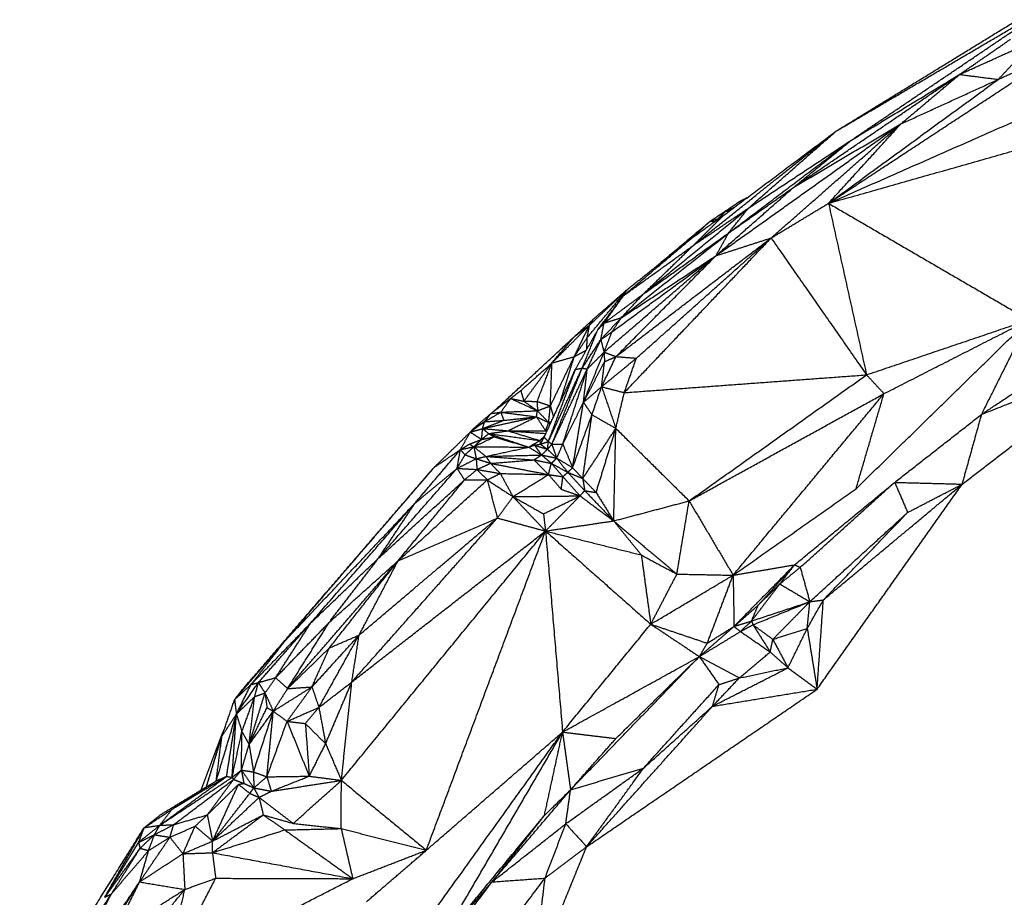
# Model space of a CAD drawing. Header units: millimetres. Extents: x 73 to 109.5, y 0 to 89.7.
# Tile 14 of 83: x 76.3 to 82.2, y 27.9 to 33.1. Entities that reach past the tile are written whole.
import ezdxf

# ---------------------------------------------------------------- set-up
doc = ezdxf.new("R2010")
doc.units = ezdxf.units.MM
doc.header["$MEASUREMENT"] = 0
doc.layers.add('Make2D$visible$lines', color=7, linetype='Continuous', true_color=0x000000)

msp = doc.modelspace()

# ---------------------------------------------------------------- linework, layer by layer
at = {"layer": 'Make2D$visible$lines'}
for points in [[(81.1845, 32.4083), (81.723, 32.7387), (82.2616, 33.0691)], [(81.1845, 32.4083), (81.7169, 32.7205), (82.2493, 33.0328)], [(81.2923, 32.3667), (81.7696, 32.689), (82.2468, 33.0113)], [(81.917, 32.7447), (82.0676, 32.8488), (82.2181, 32.9529)], [(81.917, 32.7447), (82.1412, 32.8462), (82.3654, 32.9477)], [(82.1464, 32.7155), (82.2559, 32.8316), (82.3654, 32.9477)], [(81.1409, 31.9818), (81.831, 32.4353), (82.5212, 32.8887)], [(82.1464, 32.7155), (82.3338, 32.8021), (82.5212, 32.8887)], [(80.9421, 32.0819), (81.4296, 32.4133), (81.917, 32.7447)], [(81.1409, 31.9818), (81.9853, 32.3541), (82.8297, 32.7264)], [(81.2763, 32.3559), (81.5967, 32.5503), (81.917, 32.7447)], [(81.5695, 32.4518), (81.7432, 32.5983), (81.917, 32.7447)], [(81.917, 32.7447), (82.0317, 32.7301), (82.1464, 32.7155)], [(81.1409, 31.9818), (81.6436, 32.3486), (82.1464, 32.7155)], [(81.5695, 32.4518), (81.8579, 32.5836), (82.1464, 32.7155)], [(81.1409, 31.9818), (82.2483, 32.2956), (83.3557, 32.6093)], [(80.474, 31.6712), (81.0217, 32.0615), (81.5695, 32.4518)], [(80.8007, 31.7763), (81.1851, 32.114), (81.5695, 32.4518)], [(80.9347, 32.0769), (81.2521, 32.2644), (81.5695, 32.4518)], [(81.1409, 31.9818), (81.3552, 32.2168), (81.5695, 32.4518)], [(80.3404, 31.7327), (80.7625, 32.0705), (81.1845, 32.4083)], [(80.5215, 31.9124), (80.853, 32.1603), (81.1845, 32.4083)], [(80.6659, 31.9527), (80.9252, 32.1805), (81.1845, 32.4083)], [(80.5487, 31.8053), (80.9125, 32.0806), (81.2763, 32.3559)], [(80.6659, 31.9527), (80.9711, 32.1543), (81.2763, 32.3559)], [(80.9416, 32.0826), (81.109, 32.2192), (81.2763, 32.3559)], [(80.474, 31.6712), (80.7044, 31.874), (80.9347, 32.0769)], [(80.5487, 31.8053), (80.738, 31.9385), (80.9273, 32.0717)], [(80.4404, 31.876), (80.5277, 31.9346), (80.6149, 31.9933)], [(80.5311, 31.9347), (80.573, 31.964), (80.6149, 31.9933)], [(80.6149, 31.9933), (80.638, 32.005), (80.6611, 32.0168)], [(80.6149, 31.9933), (80.6349, 32.003), (80.6548, 32.0127)], [(80.6149, 31.9933), (80.6235, 31.9942), (80.632, 31.995)], [(80.8007, 31.7763), (80.9708, 31.879), (81.1409, 31.9818)], [(81.1409, 31.9818), (81.2535, 31.4739), (81.3661, 30.9659)], [(81.1409, 31.9818), (81.7344, 31.6366), (82.3279, 31.2914)], [(80.045, 31.4452), (80.3547, 31.6984), (80.6645, 31.9515)], [(80.3308, 31.776), (80.4261, 31.8442), (80.5215, 31.9124)], [(80.3404, 31.7327), (80.4995, 31.8402), (80.6585, 31.9477)], [(80.3404, 31.7327), (80.431, 31.8226), (80.5215, 31.9124)], [(80.4404, 31.876), (80.4858, 31.9054), (80.5311, 31.9347)], [(80.4862, 31.8897), (80.5086, 31.9122), (80.5311, 31.9347)], [(80.5311, 31.9347), (80.5565, 31.9461), (80.5818, 31.9575)], [(80.5311, 31.9347), (80.5427, 31.9358), (80.5543, 31.937)], [(80.5487, 31.8053), (80.6073, 31.879), (80.6659, 31.9527)], [(80.1246, 31.6115), (80.2825, 31.7438), (80.4404, 31.876)], [(80.3308, 31.776), (80.3856, 31.826), (80.4404, 31.876)], [(80.4404, 31.876), (80.4633, 31.8829), (80.4862, 31.8897)], [(80.4404, 31.876), (80.4534, 31.8749), (80.4663, 31.8738)], [(80.4862, 31.8897), (80.489, 31.8905), (80.4919, 31.8912)], [(80.4862, 31.8897), (80.4867, 31.8888), (80.4873, 31.8879)], [(79.9132, 31.3044), (80.231, 31.5548), (80.5487, 31.8053)], [(80.045, 31.4452), (80.2968, 31.6253), (80.5487, 31.8053)], [(80.474, 31.6712), (80.5114, 31.7382), (80.5487, 31.8053)], [(79.882, 31.074), (80.3413, 31.4251), (80.8007, 31.7763)], [(79.9253, 31.4339), (80.128, 31.6049), (80.3308, 31.776)], [(79.9253, 31.4339), (80.1328, 31.5833), (80.3404, 31.7327)], [(79.9309, 30.8604), (80.3658, 31.3183), (80.8007, 31.7763)], [(79.9461, 31.4691), (80.1384, 31.6225), (80.3308, 31.776)], [(80.0028, 31.0645), (80.4018, 31.4204), (80.8007, 31.7763)], [(80.045, 31.4452), (80.1927, 31.589), (80.3404, 31.7327)], [(80.474, 31.6712), (80.6374, 31.7237), (80.8007, 31.7763)], [(80.8007, 31.7763), (81.0834, 31.3711), (81.3661, 30.9659)], [(79.811, 31.1002), (80.1425, 31.3857), (80.474, 31.6712)], [(79.8581, 31.2204), (80.1661, 31.4458), (80.474, 31.6712)], [(79.882, 31.074), (80.178, 31.3726), (80.474, 31.6712)], [(79.9132, 31.3044), (80.1936, 31.4878), (80.474, 31.6712)], [(79.7115, 31.1863), (79.8288, 31.3277), (79.9461, 31.4691)], [(79.7251, 31.2604), (79.8356, 31.3647), (79.9461, 31.4691)], [(79.7491, 31.2969), (79.8476, 31.383), (79.9461, 31.4691)], [(79.8109, 31.2722), (79.9279, 31.3587), (80.045, 31.4452)], [(79.9017, 31.4025), (79.9239, 31.4358), (79.9461, 31.4691)], [(79.9132, 31.3044), (79.9791, 31.3748), (80.045, 31.4452)], [(79.9253, 31.4339), (79.9357, 31.4515), (79.9461, 31.4691)], [(79.7736, 31.2319), (79.848, 31.331), (79.9224, 31.4301)], [(79.8109, 31.2722), (79.8681, 31.353), (79.9253, 31.4339)], [(82.0482, 30.7324), (82.5005, 31.0336), (82.9529, 31.3348)], [(79.6297, 31.187), (79.6894, 31.242), (79.7491, 31.2969)], [(79.7251, 31.2604), (79.7371, 31.2787), (79.7491, 31.2969)], [(79.7736, 31.2319), (79.7922, 31.252), (79.8109, 31.2722)], [(79.7919, 31.174), (79.8525, 31.2392), (79.9132, 31.3044)], [(79.7919, 31.174), (79.8014, 31.2231), (79.8109, 31.2722)], [(79.8109, 31.2722), (79.862, 31.2883), (79.9132, 31.3044)], [(79.8581, 31.2204), (79.8857, 31.2624), (79.9132, 31.3044)], [(81.304, 30.2911), (81.816, 30.7912), (82.3279, 31.2914)], [(81.3661, 30.9659), (81.847, 31.1286), (82.3279, 31.2914)], [(81.4694, 30.8545), (81.8986, 31.0729), (82.3279, 31.2914)], [(82.0482, 30.7324), (82.188, 31.0119), (82.3279, 31.2914)], [(79.5024, 31.0359), (79.6138, 31.1482), (79.7251, 31.2604)], [(79.6297, 31.187), (79.6774, 31.2237), (79.7251, 31.2604)], [(79.6346, 31.0735), (79.6799, 31.1669), (79.7251, 31.2604)], [(79.6416, 30.9978), (79.7076, 31.1148), (79.7736, 31.2319)], [(79.6816, 31.0058), (79.7276, 31.1189), (79.7736, 31.2319)], [(79.7115, 31.1863), (79.7183, 31.2234), (79.7251, 31.2604)], [(79.7919, 31.174), (79.825, 31.1972), (79.8581, 31.2204)], [(79.811, 31.1002), (79.8345, 31.1603), (79.8581, 31.2204)], [(79.1647, 30.7562), (79.3972, 30.9716), (79.6297, 31.187)], [(79.5024, 31.0359), (79.5661, 31.1114), (79.6297, 31.187)], [(79.6346, 31.0735), (79.6731, 31.1299), (79.7115, 31.1863)], [(79.6816, 31.0058), (79.7367, 31.0899), (79.7919, 31.174)], [(79.7088, 31.1169), (79.7102, 31.1516), (79.7115, 31.1863)], [(79.7115, 31), (79.7517, 31.087), (79.7919, 31.174)], [(79.7919, 31.174), (79.8014, 31.1371), (79.811, 31.1002)], [(79.6346, 31.0735), (79.6703, 31.0927), (79.706, 31.112)], [(79.6893, 30.8034), (79.7501, 30.9518), (79.811, 31.1002)], [(79.7115, 31), (79.7612, 31.0501), (79.811, 31.1002)], [(79.811, 31.1002), (79.8125, 31.0718), (79.814, 31.0435)], [(79.811, 31.1002), (79.8465, 31.0871), (79.882, 31.074)], [(79.3175, 30.8723), (79.41, 30.9541), (79.5024, 31.0359)], [(79.3363, 30.8094), (79.4194, 30.9226), (79.5024, 31.0359)], [(79.4153, 30.8087), (79.4589, 30.9223), (79.5024, 31.0359)], [(79.4931, 30.7817), (79.5638, 30.9276), (79.6346, 31.0735)], [(79.4931, 30.7817), (79.4978, 30.9088), (79.5024, 31.0359)], [(79.5024, 31.0359), (79.5685, 31.0547), (79.6346, 31.0735)], [(79.5491, 30.7975), (79.5918, 30.9355), (79.6346, 31.0735)], [(79.6893, 30.8034), (79.7517, 30.9235), (79.814, 31.0435)], [(79.7966, 30.8954), (79.8393, 30.9847), (79.882, 31.074)], [(79.7966, 30.8954), (79.8997, 30.9799), (80.0028, 31.0645)], [(79.7966, 30.8954), (79.8053, 30.9694), (79.814, 31.0435)], [(79.814, 31.0435), (79.848, 31.0587), (79.882, 31.074)], [(79.882, 31.074), (79.9424, 31.0692), (80.0028, 31.0645)], [(79.9309, 30.8604), (79.9669, 30.9624), (80.0028, 31.0645)], [(81.9332, 30.3186), (82.4254, 30.6961), (82.9177, 31.0736)], [(82.0482, 30.7324), (82.4829, 30.903), (82.9177, 31.0736)], [(79.4561, 30.5962), (79.5489, 30.797), (79.6416, 30.9978)], [(79.4818, 30.5715), (79.5817, 30.7887), (79.6816, 31.0058)], [(79.4818, 30.5715), (79.5617, 30.7846), (79.6416, 30.9978)], [(79.5018, 30.5543), (79.5917, 30.78), (79.6816, 31.0058)], [(79.5018, 30.5543), (79.6066, 30.7771), (79.7115, 31)], [(79.5667, 30.5552), (79.6391, 30.7776), (79.7115, 31)], [(79.6416, 30.9978), (79.6616, 31.0018), (79.6816, 31.0058)], [(79.6816, 31.0058), (79.6965, 31.0029), (79.7115, 31)], [(79.6893, 30.8034), (79.7004, 30.9017), (79.7115, 31)], [(79.9309, 30.8604), (80.6485, 30.9132), (81.3661, 30.9659)], [(80.315, 30.2193), (80.8405, 30.5926), (81.3661, 30.9659)], [(81.3661, 30.9659), (81.4177, 30.9102), (81.4694, 30.8545)], [(79.2578, 30.8259), (79.2876, 30.8491), (79.3175, 30.8723)], [(79.3175, 30.8723), (79.3269, 30.8408), (79.3363, 30.8094)], [(79.6893, 30.8034), (79.7429, 30.8494), (79.7966, 30.8954)], [(79.7395, 30.7294), (79.7681, 30.8124), (79.7966, 30.8954)], [(79.7966, 30.8954), (79.8387, 30.7722), (79.8809, 30.649)], [(79.7966, 30.8954), (79.8638, 30.8779), (79.9309, 30.8604)], [(79.8809, 30.649), (79.9059, 30.7547), (79.9309, 30.8604)], [(79.1411, 30.7368), (79.1994, 30.7813), (79.2578, 30.8259)], [(79.1647, 30.7562), (79.2112, 30.7911), (79.2578, 30.8259)], [(79.1998, 30.7447), (79.2288, 30.7853), (79.2578, 30.8259)], [(79.2578, 30.8259), (79.297, 30.8177), (79.3363, 30.8094)], [(79.2578, 30.8259), (79.337, 30.7895), (79.4163, 30.7531)], [(79.3363, 30.8094), (79.3763, 30.7812), (79.4163, 30.7531)], [(79.3363, 30.8094), (79.3758, 30.8091), (79.4153, 30.8087)], [(79.4153, 30.8087), (79.4158, 30.7809), (79.4163, 30.7531)], [(79.4153, 30.8087), (79.4542, 30.7952), (79.4931, 30.7817)], [(79.5667, 30.5552), (79.628, 30.6793), (79.6893, 30.8034)], [(79.6251, 30.416), (79.6572, 30.6097), (79.6893, 30.8034)], [(79.6893, 30.8034), (79.7144, 30.7664), (79.7395, 30.7294)], [(80.315, 30.2193), (80.8922, 30.5369), (81.4694, 30.8545)], [(80.5758, 29.7793), (81.0226, 30.3169), (81.4694, 30.8545)], [(81.304, 30.2911), (81.3867, 30.5728), (81.4694, 30.8545)], [(79.1032, 30.6883), (79.1515, 30.7165), (79.1998, 30.7447)], [(79.1411, 30.7368), (79.1529, 30.7465), (79.1647, 30.7562)], [(79.1412, 30.7368), (79.1705, 30.7407), (79.1998, 30.7447)], [(79.1998, 30.7447), (79.3081, 30.7489), (79.4163, 30.7531)], [(79.1998, 30.7447), (79.2081, 30.7205), (79.2163, 30.6962)], [(79.1998, 30.7447), (79.3053, 30.731), (79.4108, 30.7173)], [(79.4108, 30.7173), (79.4136, 30.7352), (79.4163, 30.7531)], [(79.4163, 30.7531), (79.4547, 30.7674), (79.4931, 30.7817)], [(79.4163, 30.7531), (79.4497, 30.7183), (79.4831, 30.6835)], [(79.4831, 30.6835), (79.4881, 30.7326), (79.4931, 30.7817)], [(79.4931, 30.7817), (79.5024, 30.7492), (79.5118, 30.7168)], [(79.0185, 30.6267), (79.0608, 30.6575), (79.1032, 30.6883)], [(79.0437, 30.6529), (79.0924, 30.6948), (79.1411, 30.7368)], [(79.0437, 30.6529), (79.0734, 30.6706), (79.1032, 30.6883)], [(79.092, 30.6477), (79.2514, 30.6825), (79.4108, 30.7173)], [(79.092, 30.6477), (79.1542, 30.672), (79.2163, 30.6962)], [(79.092, 30.6477), (79.0976, 30.668), (79.1032, 30.6883)], [(79.1032, 30.6883), (79.1221, 30.7125), (79.141, 30.7367)], [(79.1032, 30.6883), (79.1597, 30.6923), (79.2163, 30.6962)], [(79.2163, 30.6962), (79.3136, 30.7068), (79.4108, 30.7173)], [(79.2413, 30.6346), (79.3261, 30.676), (79.4108, 30.7173)], [(79.4108, 30.7173), (79.4379, 30.676), (79.4649, 30.6346)], [(79.4108, 30.7173), (79.447, 30.7004), (79.4831, 30.6835)], [(79.4649, 30.6346), (79.474, 30.659), (79.4831, 30.6835)], [(79.4831, 30.6835), (79.4911, 30.6864), (79.4992, 30.6894)], [(79.4831, 30.6835), (79.4864, 30.6762), (79.4897, 30.6689)], [(79.6251, 30.416), (79.6823, 30.5727), (79.7395, 30.7294)], [(79.6848, 30.3521), (79.7122, 30.5407), (79.7395, 30.7294)], [(79.7395, 30.7294), (79.8102, 30.6892), (79.8809, 30.649)], [(81.5329, 30.3293), (81.7906, 30.5309), (82.0482, 30.7324)], [(81.9332, 30.3186), (81.9907, 30.5255), (82.0482, 30.7324)], [(78.806, 30.419), (78.9122, 30.5229), (79.0185, 30.6267)], [(78.9601, 30.523), (78.9893, 30.5749), (79.0185, 30.6267)], [(79.0185, 30.6268), (79.0311, 30.6398), (79.0437, 30.6529)], [(79.0185, 30.6267), (79.0552, 30.6372), (79.092, 30.6477)], [(79.0185, 30.6267), (79.0521, 30.605), (79.0857, 30.5832)], [(79.0857, 30.5832), (79.0889, 30.6154), (79.092, 30.6477)], [(79.092, 30.6477), (79.1098, 30.6328), (79.1277, 30.6179)], [(79.092, 30.6477), (79.1667, 30.6412), (79.2413, 30.6346)], [(79.1277, 30.6179), (79.1845, 30.6262), (79.2413, 30.6346)], [(79.2413, 30.6346), (79.3539, 30.6266), (79.4664, 30.6185)], [(79.2413, 30.6346), (79.3531, 30.6346), (79.4649, 30.6346)], [(79.2413, 30.6346), (79.3362, 30.6057), (79.4311, 30.5768)], [(79.4649, 30.6346), (79.4704, 30.6367), (79.4758, 30.6388)], [(79.4649, 30.6346), (79.4673, 30.6302), (79.4698, 30.6257)], [(79.6848, 30.3521), (79.7829, 30.5005), (79.8809, 30.649)], [(79.7642, 30.2692), (79.8226, 30.4591), (79.8809, 30.649)], [(79.8684, 30.1009), (79.8746, 30.3749), (79.8809, 30.649)], [(79.8809, 30.649), (80.0979, 30.4341), (80.315, 30.2193)], [(79.015, 30.5559), (79.0503, 30.5695), (79.0857, 30.5832)], [(79.0397, 30.54), (79.1, 30.5692), (79.1602, 30.5984)], [(79.0397, 30.54), (79.0627, 30.5616), (79.0857, 30.5832)], [(79.0857, 30.5832), (79.1067, 30.6005), (79.1277, 30.6179)], [(79.0857, 30.5832), (79.1214, 30.5905), (79.157, 30.5977)], [(79.1277, 30.6179), (79.144, 30.6081), (79.1602, 30.5984)], [(79.1277, 30.6179), (79.2463, 30.5778), (79.365, 30.5378)], [(79.1277, 30.6179), (79.2794, 30.5973), (79.4311, 30.5768)], [(79.1602, 30.5984), (79.2626, 30.5681), (79.365, 30.5378)], [(79.365, 30.5378), (79.3981, 30.5573), (79.4311, 30.5768)], [(79.4311, 30.5768), (79.4455, 30.5906), (79.46, 30.6045)], [(79.4311, 30.5768), (79.4436, 30.5865), (79.4561, 30.5962)], [(79.4311, 30.5768), (79.4327, 30.566), (79.4342, 30.5553)], [(79.4342, 30.5553), (79.4451, 30.5756), (79.456, 30.596)], [(79.4343, 30.5553), (79.4581, 30.5634), (79.4818, 30.5715)], [(79.4565, 30.5959), (79.4692, 30.5837), (79.4818, 30.5715)], [(79.476, 30.5248), (79.4789, 30.5482), (79.4818, 30.5715)], [(79.4818, 30.5715), (79.4918, 30.5629), (79.5018, 30.5543)], [(78.6895, 30.2039), (78.8248, 30.3635), (78.9601, 30.523)], [(78.806, 30.419), (78.883, 30.471), (78.9601, 30.523)], [(78.9404, 30.4119), (78.9503, 30.4674), (78.9601, 30.523)], [(78.9601, 30.523), (78.9875, 30.5394), (79.015, 30.5559)], [(78.9601, 30.523), (78.9999, 30.5315), (79.0397, 30.54)], [(78.9601, 30.523), (78.9737, 30.5076), (78.9874, 30.4922)], [(78.9874, 30.4922), (79.0135, 30.5161), (79.0397, 30.54)], [(79.015, 30.5559), (79.0273, 30.5479), (79.0397, 30.54)], [(79.0397, 30.54), (79.0467, 30.5045), (79.0537, 30.469)], [(79.0397, 30.54), (79.0754, 30.5115), (79.1111, 30.4829)], [(79.0397, 30.54), (79.2023, 30.5389), (79.365, 30.5378)], [(79.1111, 30.4829), (79.238, 30.5104), (79.365, 30.5378)], [(79.365, 30.5378), (79.3816, 30.5439), (79.3983, 30.55)], [(79.365, 30.5378), (79.403, 30.5145), (79.441, 30.4912)], [(79.3983, 30.55), (79.4163, 30.5526), (79.4342, 30.5553)], [(79.3983, 30.55), (79.4372, 30.5374), (79.476, 30.5248)], [(79.3983, 30.55), (79.4197, 30.5206), (79.441, 30.4912)], [(79.4345, 30.5551), (79.4553, 30.5399), (79.476, 30.5248)], [(79.441, 30.4912), (79.4585, 30.508), (79.476, 30.5248)], [(79.476, 30.5248), (79.4889, 30.5395), (79.5018, 30.5543)], [(79.476, 30.5248), (79.5034, 30.4986), (79.5309, 30.4723)], [(79.5018, 30.5543), (79.5342, 30.5547), (79.5667, 30.5552)], [(79.5018, 30.5543), (79.5163, 30.5133), (79.5309, 30.4723)], [(79.5309, 30.4723), (79.5488, 30.5138), (79.5667, 30.5552)], [(79.5667, 30.5552), (79.5959, 30.4856), (79.6251, 30.416)], [(78.9404, 30.4119), (78.9639, 30.452), (78.9874, 30.4922)], [(78.9404, 30.4119), (78.9971, 30.4404), (79.0537, 30.469)], [(78.9874, 30.4922), (79.0205, 30.4806), (79.0537, 30.469)], [(79.0537, 30.469), (79.0824, 30.476), (79.1111, 30.4829)], [(79.0537, 30.469), (79.0961, 30.4555), (79.1384, 30.4419)], [(79.0537, 30.469), (79.0561, 30.4373), (79.0584, 30.4055)], [(79.1111, 30.4829), (79.2761, 30.4871), (79.441, 30.4912)], [(79.1111, 30.4829), (79.1248, 30.4624), (79.1384, 30.4419)], [(79.1111, 30.4829), (79.2535, 30.4726), (79.3958, 30.4622)], [(79.1384, 30.4419), (79.2671, 30.4521), (79.3958, 30.4622)], [(79.3958, 30.4622), (79.4184, 30.4767), (79.441, 30.4912)], [(79.3958, 30.4622), (79.4474, 30.4521), (79.4989, 30.4419)], [(79.3958, 30.4622), (79.439, 30.4188), (79.4821, 30.3754)], [(79.441, 30.4912), (79.4859, 30.4818), (79.5309, 30.4723)], [(79.441, 30.4912), (79.47, 30.4666), (79.4989, 30.4419)], [(79.4989, 30.4419), (79.5149, 30.4571), (79.5309, 30.4723)], [(79.5309, 30.4723), (79.578, 30.4442), (79.6251, 30.416)], [(79.5309, 30.4723), (79.5636, 30.4304), (79.5964, 30.3885)], [(77.6609, 29.092), (78.2335, 29.7555), (78.806, 30.419)], [(77.9222, 29.3913), (78.3641, 29.9052), (78.806, 30.419)], [(78.476, 29.8813), (78.7082, 30.1466), (78.9404, 30.4119)], [(78.6895, 30.2039), (78.8149, 30.3079), (78.9404, 30.4119)], [(78.9404, 30.4119), (78.9994, 30.4087), (79.0584, 30.4055)], [(78.9404, 30.4119), (78.9624, 30.3777), (78.9844, 30.3436)], [(78.9844, 30.3436), (79.0214, 30.3746), (79.0584, 30.4055)], [(79.0584, 30.4055), (79.0984, 30.4237), (79.1384, 30.4419)], [(79.0584, 30.4055), (79.089, 30.3746), (79.1196, 30.3436)], [(79.0584, 30.4055), (79.1275, 30.3936), (79.1966, 30.3816)], [(79.1384, 30.4419), (79.1675, 30.4117), (79.1966, 30.3816)], [(79.1384, 30.4419), (79.3103, 30.4086), (79.4821, 30.3754)], [(79.4821, 30.3754), (79.4905, 30.4087), (79.4989, 30.4419)], [(79.4989, 30.4419), (79.5477, 30.4152), (79.5964, 30.3885)], [(79.4989, 30.4419), (79.5332, 30.4024), (79.5674, 30.3629)], [(79.5964, 30.3885), (79.6107, 30.4022), (79.6251, 30.416)], [(79.6251, 30.416), (79.6549, 30.384), (79.6848, 30.3521)], [(78.476, 29.8813), (78.7302, 30.1125), (78.9844, 30.3436)], [(78.5908, 29.8644), (78.8552, 30.104), (79.1196, 30.3436)], [(78.5908, 29.8644), (78.7876, 30.104), (78.9844, 30.3436)], [(78.9844, 30.3436), (79.052, 30.3436), (79.1196, 30.3436)], [(79.1196, 30.3436), (79.1581, 30.3626), (79.1966, 30.3816)], [(79.1196, 30.3436), (79.1956, 30.294), (79.2716, 30.2444)], [(79.1196, 30.3436), (79.1492, 30.2308), (79.1788, 30.118)], [(79.1966, 30.3816), (79.2341, 30.313), (79.2716, 30.2444)], [(79.1966, 30.3816), (79.3393, 30.3785), (79.4821, 30.3754)], [(79.2716, 30.2444), (79.3769, 30.3099), (79.4821, 30.3754)], [(79.4821, 30.3754), (79.5248, 30.3691), (79.5674, 30.3629)], [(79.4821, 30.3754), (79.5199, 30.3317), (79.5576, 30.288)], [(79.5576, 30.288), (79.5625, 30.3254), (79.5674, 30.3629)], [(79.5674, 30.3629), (79.5819, 30.3757), (79.5964, 30.3885)], [(79.5674, 30.3629), (79.6182, 30.306), (79.669, 30.2492)], [(79.5964, 30.3885), (79.6406, 30.3703), (79.6848, 30.3521)], [(79.5964, 30.3885), (79.6465, 30.3342), (79.6966, 30.2799)], [(79.6848, 30.3521), (79.7245, 30.3106), (79.7642, 30.2692)], [(79.6848, 30.3521), (79.6907, 30.316), (79.6966, 30.2799)], [(79.5576, 30.288), (79.6133, 30.2686), (79.669, 30.2492)], [(79.669, 30.2492), (79.6828, 30.2646), (79.6966, 30.2799)], [(79.6966, 30.2799), (79.7825, 30.1904), (79.8684, 30.1009)], [(79.6966, 30.2799), (79.7304, 30.2746), (79.7642, 30.2692)], [(80.5758, 29.7793), (80.9399, 30.0352), (81.304, 30.2911)], [(80.9397, 29.8407), (81.2363, 30.085), (81.5329, 30.3293)], [(80.973, 29.826), (81.253, 30.0777), (81.5329, 30.3293)], [(81.0732, 29.1041), (81.5032, 29.7114), (81.9332, 30.3186)], [(81.1104, 29.6328), (81.5218, 29.9757), (81.9332, 30.3186)], [(81.5329, 30.3293), (81.7331, 30.324), (81.9332, 30.3186)], [(81.5329, 30.3293), (81.5712, 30.2401), (81.6095, 30.1509)], [(81.6095, 30.1509), (81.7713, 30.2347), (81.9332, 30.3186)], [(79.1788, 30.118), (79.2252, 30.1812), (79.2716, 30.2444)], [(79.2716, 30.2444), (79.4703, 30.2468), (79.669, 30.2492)], [(79.2716, 30.2444), (79.368, 30.1426), (79.4643, 30.0408)], [(79.2716, 30.2444), (79.3621, 30.1936), (79.4525, 30.1428)], [(79.4525, 30.1428), (79.5608, 30.196), (79.669, 30.2492)], [(79.4643, 30.0408), (79.5666, 30.145), (79.669, 30.2492)], [(79.669, 30.2492), (79.7687, 30.1751), (79.8684, 30.1009)], [(79.7642, 30.2692), (79.8163, 30.1851), (79.8684, 30.1009)], [(79.8684, 30.1009), (80.0917, 30.1601), (80.315, 30.2193)], [(80.2427, 29.7858), (80.2788, 30.0026), (80.315, 30.2193)], [(80.315, 30.2193), (80.4454, 29.9993), (80.5758, 29.7793)], [(77.9222, 29.3913), (78.3058, 29.7976), (78.6895, 30.2039)], [(78.0727, 29.4954), (78.3811, 29.8497), (78.6895, 30.2039)], [(78.476, 29.8813), (78.5827, 30.0426), (78.6895, 30.2039)], [(78.317, 29.1469), (78.7479, 29.6325), (79.1788, 30.118)], [(78.36, 29.4245), (78.7694, 29.7713), (79.1788, 30.118)], [(78.5908, 29.8644), (78.8848, 29.9912), (79.1788, 30.118)], [(79.1788, 30.118), (79.3215, 30.0794), (79.4643, 30.0408)], [(79.4525, 30.1428), (79.4584, 30.0918), (79.4643, 30.0408)], [(79.4643, 30.0408), (79.6664, 30.0709), (79.8684, 30.1009)], [(79.8684, 30.1009), (80.0556, 29.9434), (80.2427, 29.7858)], [(79.8684, 30.1009), (79.9502, 30), (80.0319, 29.8991)], [(81.0301, 29.6223), (81.3198, 29.8866), (81.6095, 30.1509)], [(81.1104, 29.6328), (81.36, 29.8918), (81.6095, 30.1509)], [(78.2551, 28.5646), (78.8597, 29.3027), (79.4643, 30.0408)], [(78.317, 29.1469), (78.8907, 29.5938), (79.4643, 30.0408)], [(78.7584, 28.1506), (79.1114, 29.0957), (79.4643, 30.0408)], [(79.4643, 30.0408), (79.7761, 29.7651), (80.0878, 29.4893)], [(79.4643, 30.0408), (79.7481, 29.9699), (80.0319, 29.8991)], [(79.4643, 30.0408), (79.5148, 29.4455), (79.5652, 28.8503)], [(77.9365, 29.1078), (78.2636, 29.4861), (78.5908, 29.8644)], [(78.0727, 29.4954), (78.2743, 29.6884), (78.476, 29.8813)], [(78.1832, 29.5002), (78.3296, 29.6908), (78.476, 29.8813)], [(78.1832, 29.5002), (78.387, 29.6823), (78.5908, 29.8644)], [(78.1842, 29.349), (78.3875, 29.6067), (78.5908, 29.8644)], [(78.36, 29.4245), (78.4754, 29.6444), (78.5908, 29.8644)], [(80.0319, 29.8991), (80.1373, 29.8425), (80.2427, 29.7858)], [(80.0319, 29.8991), (80.0598, 29.6942), (80.0878, 29.4893)], [(80.5758, 29.7793), (80.7578, 29.81), (80.9397, 29.8407)], [(80.5809, 29.4757), (80.7603, 29.6582), (80.9397, 29.8407)], [(80.7245, 29.6019), (80.8321, 29.7213), (80.9397, 29.8407)], [(80.8525, 29.7274), (80.8961, 29.7841), (80.9397, 29.8407)], [(80.8525, 29.7274), (80.9128, 29.7767), (80.973, 29.826)], [(80.9397, 29.8407), (80.9563, 29.8334), (80.973, 29.826)], [(80.973, 29.826), (81.0015, 29.7242), (81.0301, 29.6223)], [(80.0878, 29.4893), (80.1653, 29.6376), (80.2427, 29.7858)], [(80.0878, 29.4893), (80.3318, 29.6343), (80.5758, 29.7793)], [(80.2427, 29.7858), (80.4093, 29.7826), (80.5758, 29.7793)], [(80.4227, 29.3765), (80.4993, 29.5779), (80.5758, 29.7793)], [(80.5758, 29.7793), (80.5784, 29.6275), (80.5809, 29.4757)], [(80.6846, 29.5078), (80.7685, 29.6176), (80.8525, 29.7274)], [(80.7245, 29.6019), (80.7885, 29.6646), (80.8525, 29.7274)], [(80.8525, 29.7274), (80.9413, 29.6749), (81.0301, 29.6223)], [(81.0149, 29.464), (81.0626, 29.5484), (81.1104, 29.6328)], [(81.0301, 29.6223), (81.0703, 29.6276), (81.1104, 29.6328)], [(81.0732, 29.1041), (81.0918, 29.3685), (81.1104, 29.6328)], [(80.5809, 29.4757), (80.6527, 29.5388), (80.7245, 29.6019)], [(80.6846, 29.5078), (80.8573, 29.5651), (81.0301, 29.6223)], [(80.6846, 29.5078), (80.7046, 29.5548), (80.7245, 29.6019)], [(80.6936, 29.4858), (80.8619, 29.5541), (81.0301, 29.6223)], [(80.8111, 29.3994), (80.9206, 29.5108), (81.0301, 29.6223)], [(81.0149, 29.464), (81.0225, 29.5432), (81.0301, 29.6223)], [(77.7193, 29.131), (77.896, 29.3132), (78.0727, 29.4954)], [(77.7636, 29.1434), (77.9182, 29.3194), (78.0727, 29.4954)], [(77.866, 29.1726), (78.0246, 29.3364), (78.1832, 29.5002)], [(77.866, 29.1726), (77.9693, 29.334), (78.0727, 29.4954)], [(77.9365, 29.1078), (78.0598, 29.304), (78.1832, 29.5002)], [(79.5652, 28.8503), (79.8265, 29.1698), (80.0878, 29.4893)], [(80.0878, 29.4893), (80.2318, 29.3933), (80.3757, 29.2973)], [(80.0878, 29.4893), (80.2553, 29.4329), (80.4227, 29.3765)], [(80.3757, 29.2973), (80.4783, 29.3865), (80.5809, 29.4757)], [(80.4227, 29.3765), (80.5018, 29.4261), (80.5809, 29.4757)], [(80.5809, 29.4757), (80.6328, 29.4917), (80.6846, 29.5078)], [(80.5809, 29.4757), (80.6002, 29.4608), (80.6195, 29.446)], [(80.6195, 29.446), (80.652, 29.4769), (80.6846, 29.5078)], [(80.6195, 29.446), (80.6565, 29.4659), (80.6936, 29.4858)], [(80.6846, 29.5078), (80.6891, 29.4968), (80.6936, 29.4858)], [(80.6936, 29.4858), (80.7444, 29.4054), (80.7952, 29.3249)], [(80.6936, 29.4858), (80.7524, 29.4426), (80.8111, 29.3994)], [(80.8111, 29.3994), (80.913, 29.4317), (81.0149, 29.464)], [(80.9009, 29.2311), (80.9579, 29.3475), (81.0149, 29.464)], [(81.0149, 29.464), (81.044, 29.284), (81.0732, 29.1041)], [(78.0808, 29.1178), (78.2204, 29.2712), (78.36, 29.4245)], [(78.1219, 28.9964), (78.2409, 29.2104), (78.36, 29.4245)], [(78.1842, 29.349), (78.2721, 29.3867), (78.36, 29.4245)], [(78.317, 29.1469), (78.3385, 29.2857), (78.36, 29.4245)], [(80.3757, 29.2973), (80.4976, 29.3717), (80.6195, 29.446)], [(80.6195, 29.446), (80.7073, 29.3855), (80.7952, 29.3249)], [(80.7952, 29.3249), (80.8032, 29.3621), (80.8111, 29.3994)], [(80.8111, 29.3994), (80.856, 29.3152), (80.9009, 29.2311)], [(77.6223, 29.042), (77.7723, 29.2167), (77.9222, 29.3913)], [(77.7193, 29.131), (77.8208, 29.2611), (77.9222, 29.3913)], [(77.9365, 29.1078), (78.0604, 29.2284), (78.1842, 29.349)], [(78.0808, 29.1178), (78.1325, 29.2334), (78.1842, 29.349)], [(80.3757, 29.2973), (80.3992, 29.3369), (80.4227, 29.3765)], [(79.5652, 28.8503), (79.9705, 29.0738), (80.3757, 29.2973)], [(79.6126, 28.5082), (79.9942, 28.9028), (80.3757, 29.2973)], [(79.8811, 28.8121), (80.1284, 29.0547), (80.3757, 29.2973)], [(80.3757, 29.2973), (80.4338, 29.2143), (80.4919, 29.1313)], [(80.3757, 29.2973), (80.4942, 29.2341), (80.6126, 29.1708)], [(80.6126, 29.1708), (80.7039, 29.2479), (80.7952, 29.3249)], [(80.7952, 29.3249), (80.8481, 29.278), (80.9009, 29.2311)], [(80.4535, 29.0031), (80.6772, 29.1171), (80.9009, 29.2311)], [(80.6126, 29.1708), (80.7567, 29.201), (80.9009, 29.2311)], [(80.9009, 29.2311), (80.987, 29.1676), (81.0732, 29.1041)], [(77.7636, 29.1434), (77.8148, 29.158), (77.866, 29.1726)], [(77.8026, 29.0821), (77.8343, 29.1274), (77.866, 29.1726)], [(77.866, 29.1726), (77.9012, 29.1402), (77.9365, 29.1078)], [(80.4535, 29.0031), (80.5331, 29.087), (80.6126, 29.1708)], [(80.4919, 29.1313), (80.5522, 29.1511), (80.6126, 29.1708)], [(77.6223, 29.042), (77.6708, 29.0865), (77.7193, 29.131)], [(77.6331, 28.9566), (77.6984, 29.05), (77.7636, 29.1434)], [(77.6331, 28.9566), (77.6762, 29.0438), (77.7193, 29.131)], [(77.7193, 29.131), (77.7415, 29.1372), (77.7636, 29.1434)], [(77.7415, 29.0603), (77.7526, 29.1019), (77.7636, 29.1434)], [(77.7636, 29.1434), (77.7831, 29.1128), (77.8026, 29.0821)], [(77.8516, 28.974), (77.9662, 29.0459), (78.0808, 29.1178)], [(77.8516, 28.974), (77.8941, 29.0409), (77.9365, 29.1078)], [(77.9335, 28.9139), (78.0071, 29.0159), (78.0808, 29.1178)], [(77.9365, 29.1078), (78.0086, 29.1128), (78.0808, 29.1178)], [(78.0808, 29.1178), (78.1013, 29.0571), (78.1219, 28.9964)], [(78.1219, 28.9964), (78.2195, 29.0716), (78.317, 29.1469)], [(78.1616, 28.781), (78.2393, 28.964), (78.317, 29.1469)], [(78.2551, 28.5646), (78.2861, 28.8557), (78.317, 29.1469)], [(80.0457, 28.6375), (80.2688, 28.8844), (80.4919, 29.1313)], [(80.4535, 29.0031), (80.4727, 29.0672), (80.4919, 29.1313)], [(77.6223, 29.042), (77.6416, 29.067), (77.6609, 29.092)], [(77.6331, 28.9566), (77.6873, 29.0085), (77.7415, 29.0603)], [(77.6659, 28.8533), (77.7037, 28.9568), (77.7415, 29.0603)], [(77.7083, 28.7767), (77.7555, 28.9294), (77.8026, 29.0821)], [(77.7083, 28.7767), (77.7249, 28.9185), (77.7415, 29.0603)], [(77.7415, 29.0603), (77.7721, 29.0712), (77.8026, 29.0821)], [(77.8026, 29.0821), (77.8271, 29.028), (77.8516, 28.974)], [(77.8026, 29.0821), (77.8086, 29.0385), (77.8146, 28.9949)], [(79.7078, 28.1714), (80.3905, 28.6377), (81.0732, 29.1041)], [(80.4535, 29.0031), (80.7634, 29.0536), (81.0732, 29.1041)], [(77.5474, 28.8253), (77.5849, 28.9336), (77.6223, 29.042)], [(77.6223, 29.042), (77.6277, 28.9993), (77.6331, 28.9566)], [(77.7083, 28.7767), (77.7615, 28.8858), (77.8146, 28.9949)], [(77.8146, 28.9949), (77.8331, 28.9845), (77.8516, 28.974)], [(77.9335, 28.9139), (78.0277, 28.9551), (78.1219, 28.9964)], [(78.0417, 28.9013), (78.0818, 28.9488), (78.1219, 28.9964)], [(78.1219, 28.9964), (78.1418, 28.8887), (78.1616, 28.781)], [(79.7078, 28.1714), (80.0807, 28.5872), (80.4535, 29.0031)], [(80.0457, 28.6375), (80.2496, 28.8203), (80.4535, 29.0031)], [(77.5138, 28.5616), (77.5735, 28.7591), (77.6331, 28.9566)], [(77.5474, 28.8253), (77.5903, 28.891), (77.6331, 28.9566)], [(77.5751, 28.5877), (77.6041, 28.7722), (77.6331, 28.9566)], [(77.6078, 28.5825), (77.6205, 28.7696), (77.6331, 28.9566)], [(77.6331, 28.9566), (77.6495, 28.905), (77.6659, 28.8533)], [(77.7083, 28.7767), (77.78, 28.8754), (77.8516, 28.974)], [(77.7346, 28.6142), (77.7931, 28.7941), (77.8516, 28.974)], [(77.8138, 28.5855), (77.8327, 28.7797), (77.8516, 28.974)], [(77.8516, 28.974), (77.8926, 28.9439), (77.9335, 28.9139)], [(77.8138, 28.5855), (77.8737, 28.7497), (77.9335, 28.9139)], [(77.9335, 28.9139), (77.9876, 28.9076), (78.0417, 28.9013)], [(77.9335, 28.9139), (77.999, 28.7515), (78.0646, 28.5891)], [(78.0417, 28.9013), (78.0531, 28.7452), (78.0646, 28.5891)], [(78.0417, 28.9013), (78.1017, 28.8411), (78.1616, 28.781)], [(77.4251, 28.5078), (77.4884, 28.6759), (77.5518, 28.8441)], [(77.4554, 28.5261), (77.5036, 28.6851), (77.5518, 28.8441)], [(77.4556, 28.5263), (77.5015, 28.6758), (77.5474, 28.8253)], [(77.5138, 28.5616), (77.5306, 28.6935), (77.5474, 28.8253)], [(77.5518, 28.8441), (77.5568, 28.8554), (77.5618, 28.8668)], [(77.6078, 28.5825), (77.6368, 28.7179), (77.6659, 28.8533)], [(77.663, 28.6249), (77.6644, 28.7391), (77.6659, 28.8533)], [(77.6659, 28.8533), (77.6871, 28.815), (77.7083, 28.7767)], [(78.4844, 27.3454), (79.0248, 28.0979), (79.5652, 28.8503)], [(78.7584, 28.1506), (79.1618, 28.5004), (79.5652, 28.8503)], [(78.846, 27.6151), (79.2056, 28.2327), (79.5652, 28.8503)], [(79.4579, 28.3561), (79.5116, 28.6032), (79.5652, 28.8503)], [(79.5652, 28.8503), (79.5889, 28.6792), (79.6126, 28.5082)], [(79.5652, 28.8503), (79.7232, 28.8312), (79.8811, 28.8121)], [(77.663, 28.6249), (77.6856, 28.7008), (77.7083, 28.7767)], [(77.7083, 28.7767), (77.7215, 28.6955), (77.7346, 28.6142)], [(78.0646, 28.5891), (78.1131, 28.6851), (78.1616, 28.781)], [(78.1616, 28.781), (78.2084, 28.6728), (78.2551, 28.5646)], [(79.6126, 28.5082), (79.7469, 28.6601), (79.8811, 28.8121)], [(77.1793, 28.2982), (77.3772, 28.443), (77.5751, 28.5877)], [(77.1793, 28.2982), (77.3935, 28.4404), (77.6078, 28.5825)], [(77.2523, 28.3937), (77.4137, 28.4907), (77.5751, 28.5877)], [(77.5138, 28.5616), (77.5444, 28.5747), (77.5751, 28.5877)], [(77.5751, 28.5877), (77.5914, 28.5851), (77.6078, 28.5825)], [(77.6078, 28.5825), (77.6354, 28.6037), (77.663, 28.6249)], [(77.6078, 28.5825), (77.6121, 28.5762), (77.6164, 28.5699)], [(77.6164, 28.5699), (77.6397, 28.5974), (77.663, 28.6249)], [(77.663, 28.6249), (77.6988, 28.6196), (77.7346, 28.6142)], [(77.663, 28.6249), (77.6996, 28.5726), (77.7362, 28.5203)], [(77.663, 28.6249), (77.6702, 28.5856), (77.6774, 28.5462)], [(77.7346, 28.6142), (77.7354, 28.5672), (77.7362, 28.5203)], [(77.7346, 28.6142), (77.7742, 28.5999), (77.8138, 28.5855)], [(77.7362, 28.5203), (77.775, 28.5529), (77.8138, 28.5855)], [(77.8138, 28.5855), (77.9392, 28.5873), (78.0646, 28.5891)], [(77.8138, 28.5855), (77.8268, 28.5426), (77.8399, 28.4997)], [(77.8399, 28.4997), (77.9522, 28.5444), (78.0646, 28.5891)], [(78.0646, 28.5891), (78.1598, 28.5769), (78.2551, 28.5646)], [(79.5843, 28.307), (79.815, 28.4723), (80.0457, 28.6375)], [(79.6126, 28.5082), (79.8292, 28.5728), (80.0457, 28.6375)], [(79.7078, 28.1714), (79.8768, 28.4044), (80.0457, 28.6375)], [(77.1887, 28.3643), (77.3347, 28.4529), (77.4807, 28.5416)], [(77.2523, 28.3937), (77.3831, 28.4777), (77.5138, 28.5616)], [(77.2615, 28.3021), (77.4389, 28.436), (77.6164, 28.5699)], [(77.461, 28.36), (77.5387, 28.4649), (77.6164, 28.5699)], [(77.461, 28.36), (77.5533, 28.4503), (77.6456, 28.5407)], [(77.4923, 28.2046), (77.569, 28.3727), (77.6456, 28.5407)], [(77.6164, 28.5699), (77.6469, 28.5581), (77.6774, 28.5462)], [(77.6456, 28.5407), (77.6615, 28.5435), (77.6774, 28.5462)], [(77.6456, 28.5407), (77.6791, 28.514), (77.7126, 28.4872)], [(77.6774, 28.5462), (77.7068, 28.5333), (77.7362, 28.5203)], [(77.8399, 28.4997), (78.0475, 28.5321), (78.2551, 28.5646)], [(77.9698, 28.3092), (78.1125, 28.4369), (78.2551, 28.5646)], [(78.2539, 28.2787), (78.2545, 28.4217), (78.2551, 28.5646)], [(78.2551, 28.5646), (78.5068, 28.3576), (78.7584, 28.1506)], [(77.4923, 28.2046), (77.6025, 28.3459), (77.7126, 28.4872)], [(77.7126, 28.4872), (77.7244, 28.5038), (77.7362, 28.5203)], [(77.7126, 28.4872), (77.7401, 28.4754), (77.7676, 28.4635)], [(77.7362, 28.5203), (77.7519, 28.4919), (77.7676, 28.4635)], [(77.7362, 28.5203), (77.788, 28.51), (77.8399, 28.4997)], [(77.7676, 28.4635), (77.8037, 28.4816), (77.8399, 28.4997)], [(79.1476, 27.9628), (79.3801, 28.2355), (79.6126, 28.5082)], [(79.4579, 28.3561), (79.5353, 28.4322), (79.6126, 28.5082)], [(79.5843, 28.307), (79.5985, 28.4076), (79.6126, 28.5082)], [(77.4923, 28.2046), (77.63, 28.3341), (77.7676, 28.4635)], [(77.7676, 28.4635), (77.7799, 28.4116), (77.7923, 28.3598)], [(77.7676, 28.4635), (77.8687, 28.3864), (77.9698, 28.3092)], [(77.0872, 28.2845), (77.1698, 28.3391), (77.2523, 28.3937)], [(77.0872, 28.2845), (77.138, 28.3244), (77.1887, 28.3643)], [(77.1793, 28.2982), (77.2158, 28.346), (77.2523, 28.3937)], [(77.2615, 28.3021), (77.3612, 28.331), (77.461, 28.36)], [(77.3887, 28.2931), (77.4249, 28.3265), (77.461, 28.36)], [(77.461, 28.36), (77.4767, 28.2823), (77.4923, 28.2046)], [(77.491, 28.1357), (77.6416, 28.2477), (77.7923, 28.3598)], [(77.4923, 28.2046), (77.6423, 28.2822), (77.7923, 28.3598)], [(77.7923, 28.3598), (77.8811, 28.3345), (77.9698, 28.3092)], [(77.7923, 28.3598), (77.8561, 28.3153), (77.9199, 28.2709)], [(78.846, 27.6151), (79.1519, 27.9856), (79.4579, 28.3561)], [(79.1476, 27.9628), (79.3027, 28.1595), (79.4579, 28.3561)], [(77.0541, 28.1971), (77.1167, 28.2477), (77.1793, 28.2982)], [(77.0872, 28.2845), (77.1333, 28.2914), (77.1793, 28.2982)], [(77.1474, 28.2423), (77.2044, 28.2722), (77.2615, 28.3021)], [(77.1474, 28.2423), (77.1633, 28.2703), (77.1793, 28.2982)], [(77.1793, 28.2982), (77.2204, 28.3001), (77.2615, 28.3021)], [(77.2392, 28.2274), (77.2503, 28.2647), (77.2615, 28.3021)], [(77.2392, 28.2274), (77.314, 28.2603), (77.3887, 28.2931)], [(77.3163, 28.1297), (77.3525, 28.2114), (77.3887, 28.2931)], [(77.3887, 28.2931), (77.4405, 28.2489), (77.4923, 28.2046)], [(77.9698, 28.3092), (78.1119, 28.294), (78.2539, 28.2787)], [(79.1476, 27.9628), (79.366, 28.1349), (79.5843, 28.307)], [(79.4616, 27.9855), (79.523, 28.1462), (79.5843, 28.307)], [(79.5843, 28.307), (79.6461, 28.2392), (79.7078, 28.1714)], [(76.6509, 27.5861), (76.8691, 27.9353), (77.0872, 28.2845)], [(76.8536, 27.8719), (76.9704, 28.0782), (77.0872, 28.2845)], [(77.0541, 28.1971), (77.0707, 28.2408), (77.0872, 28.2845)], [(77.0541, 28.1971), (77.1007, 28.2197), (77.1474, 28.2423)], [(77.0625, 28.162), (77.1049, 28.2021), (77.1474, 28.2423)], [(77.1129, 28.1485), (77.1302, 28.1954), (77.1474, 28.2423)], [(77.1474, 28.2423), (77.1933, 28.2349), (77.2392, 28.2274)], [(77.491, 28.1357), (77.7055, 28.2033), (77.9199, 28.2709)], [(77.9199, 28.2709), (78.0869, 28.2748), (78.2539, 28.2787)], [(77.9199, 28.2709), (78.1212, 28.1264), (78.3225, 27.982)], [(78.2539, 28.2787), (78.2882, 28.1304), (78.3225, 27.982)], [(78.2539, 28.2787), (78.5061, 28.2147), (78.7584, 28.1506)], [(76.8536, 27.8719), (76.9538, 28.0345), (77.0541, 28.1971)], [(77.0541, 28.1971), (77.0583, 28.1795), (77.0625, 28.162)], [(77.0597, 27.9627), (77.1495, 28.0951), (77.2392, 28.2274)], [(77.1129, 28.1485), (77.1761, 28.188), (77.2392, 28.2274)], [(77.2392, 28.2274), (77.2777, 28.1786), (77.3163, 28.1297)], [(77.3163, 28.1297), (77.4043, 28.1672), (77.4923, 28.2046)], [(77.491, 28.1357), (77.4917, 28.1702), (77.4923, 28.2046)], [(76.8536, 27.8719), (76.9581, 28.0169), (77.0625, 28.162)], [(76.8933, 27.8925), (76.9779, 28.0273), (77.0625, 28.162)], [(76.8933, 27.8925), (77.0031, 28.0205), (77.1129, 28.1485)], [(77.0597, 27.9627), (77.0863, 28.0556), (77.1129, 28.1485)], [(77.0597, 27.9627), (77.188, 28.0462), (77.3163, 28.1297)], [(77.0625, 28.162), (77.0877, 28.1553), (77.1129, 28.1485)], [(77.3163, 28.1297), (77.4036, 28.1327), (77.491, 28.1357)], [(77.3163, 28.1297), (77.3219, 28.0241), (77.3276, 27.9184)], [(77.491, 28.1357), (77.5007, 28.0601), (77.5103, 27.9845)], [(77.491, 28.1357), (77.9068, 28.0588), (78.3225, 27.982)], [(78.3225, 27.982), (78.5405, 28.0663), (78.7584, 28.1506)], [(78.403, 27.8452), (78.5807, 27.9979), (78.7584, 28.1506)], [(79.3915, 27.3952), (79.5497, 27.7833), (79.7078, 28.1714)], [(79.4616, 27.9855), (79.5847, 28.0784), (79.7078, 28.1714)], [(76.4423, 27.0472), (76.751, 27.505), (77.0597, 27.9627)], [(76.4762, 27.0229), (76.768, 27.4928), (77.0597, 27.9627)], [(76.905, 27.6497), (76.9824, 27.8062), (77.0597, 27.9627)], [(77.0597, 27.9627), (77.1937, 27.9406), (77.3276, 27.9184)], [(77.2175, 27.4176), (77.3639, 27.7011), (77.5103, 27.9845)], [(77.2175, 27.4176), (77.77, 27.6998), (78.3225, 27.982)], [(77.3276, 27.9184), (77.419, 27.9515), (77.5103, 27.9845)], [(77.5103, 27.9845), (77.9164, 27.9832), (78.3225, 27.982)], [(78.6267, 27.276), (78.8871, 27.6194), (79.1476, 27.9628)], [(78.846, 27.6151), (78.9968, 27.789), (79.1476, 27.9628)], [(78.8708, 27.2017), (79.1662, 27.5936), (79.4616, 27.9855)], [(79.1476, 27.9628), (79.3046, 27.9741), (79.4616, 27.9855)], [(79.3915, 27.3952), (79.4266, 27.6903), (79.4616, 27.9855)], [(76.3494, 27.0473), (76.6214, 27.4699), (76.8933, 27.8925)], [(76.4423, 27.0472), (76.6678, 27.4699), (76.8933, 27.8925)], [(76.64, 27.0853), (76.9838, 27.5019), (77.3276, 27.9184)], [(76.8536, 27.8719), (76.8735, 27.8822), (76.8933, 27.8925)], [(76.905, 27.6497), (77.1163, 27.784), (77.3276, 27.9184)], [(77.2175, 27.4176), (77.2726, 27.668), (77.3276, 27.9184)]]:
    msp.add_open_spline(points, degree=2, dxfattribs=at)

doc.saveas('drawing.dxf')
